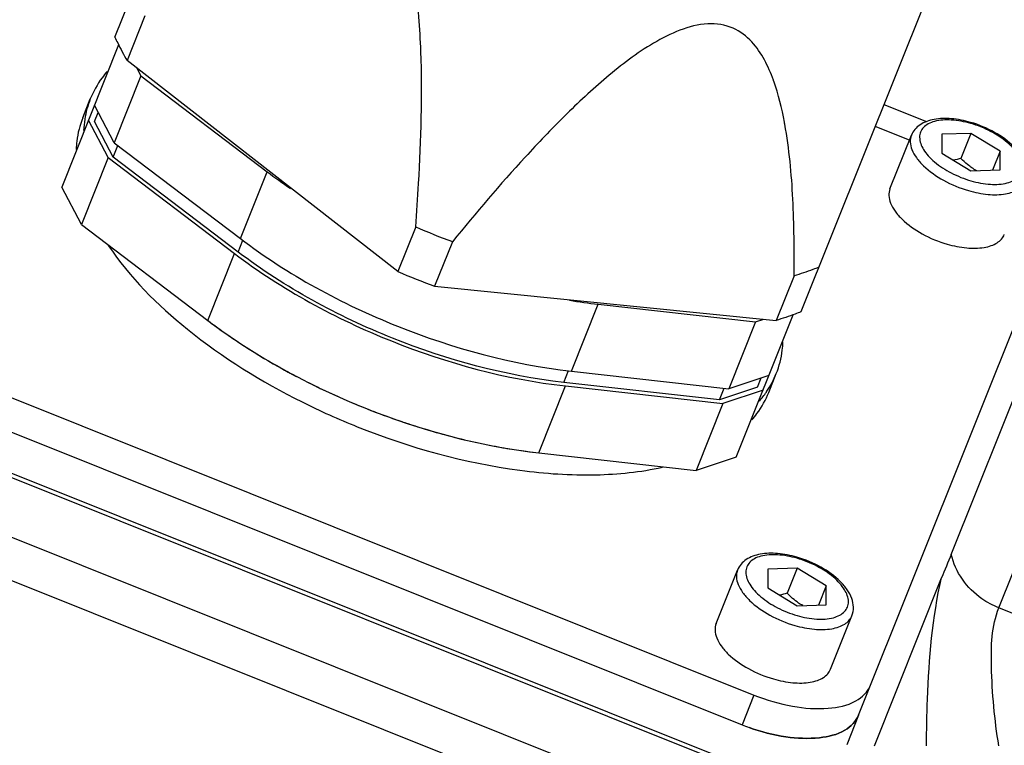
# Model space of a CAD drawing. Header units: millimetres. Extents: x 0 to 9512, y 0 to 6728.
# Tile 91 of 119: x 4897 to 4977, y 4321 to 4380. Entities that reach past the tile are written whole.
import ezdxf

# ---------------------------------------------------------------- set-up
doc = ezdxf.new("R2010")
doc.units = ezdxf.units.MM
doc.header["$LTSCALE"] = 523.16
doc.layers.get('0').update_dxf_attribs({"linetype": 'CONTINUOUS'})
for name, color, linetype in [('304102000091DXF_CONTINUOUS_LINE', 7, 'CONTINUOUS'), ('304105000236DXF_CONTINUOUS_LINE', 7, 'CONTINUOUS'), ('304106000059DXF_CONTINUOUS_LINE', 7, 'CONTINUOUS'), ('304109000080DXF_CONTINUOUS_LINE', 7, 'CONTINUOUS'), ('304109000081DXF_CONTINUOUS_LINE', 7, 'CONTINUOUS'), ('304109000083DXF_CONTINUOUS_LINE', 7, 'CONTINUOUS'), ('501023000078DXF_CONTINUOUS_LINE', 7, 'CONTINUOUS'), ('运动范围_DXF_DIMENSION', 7, 'CONTINUOUS')]:
    doc.layers.add(name, color=color, linetype=linetype)
doc.styles.get("Standard").update_dxf_attribs({"font": 'txt', "width": 0.7})
doc.dimstyles.new('DIMSTYLE_1', dxfattribs={"dimtxt": 80, "dimasz": 48, "dimexe": 1, "dimexo": 0, "dimgap": 2.5, "dimtad": 1, "dimdsep": 46, "dimtxsty": 'Standard', "dimblk": '_FILLED', "dimblk1": '_FILLED', "dimblk2": '_FILLED', "dimcen": 0.09, "dimclrt": 5, "dimazin": 2, "dimtp": 0.5, "dimtm": 0.5, "dimtfac": 1, "dimtofl": 0, "dimtmove": 0, "dimatfit": 3, "dimldrblk": '_FILLED', "dimfxl": 0, "dimtolj": 1, "dimarcsym": 0})
doc.dimstyles.new('DIMSTYLE_12', dxfattribs={"dimtxt": 80, "dimasz": 48, "dimexe": 1, "dimexo": 0, "dimgap": 2.5, "dimtad": 0, "dimtih": 1, "dimtoh": 1, "dimdec": 0, "dimdsep": 46, "dimtxsty": 'Standard', "dimblk": '_FILLED', "dimblk1": '_FILLED', "dimblk2": '_FILLED', "dimcen": 0.09, "dimclrt": 5, "dimazin": 2, "dimtp": 2, "dimtm": 2, "dimtfac": 1, "dimtdec": 0, "dimtofl": 0, "dimtmove": 0, "dimatfit": 3, "dimldrblk": '_FILLED', "dimfxl": 0, "dimtolj": 1, "dimarcsym": 0})
doc.dimstyles.new('DIMSTYLE_5', dxfattribs={"dimtxt": 80, "dimasz": 48, "dimexe": 1, "dimexo": 0, "dimgap": 2.5, "dimtad": 1, "dimdec": 1, "dimdsep": 46, "dimtxsty": 'Standard', "dimblk": '_FILLED', "dimblk1": '_FILLED', "dimblk2": '_FILLED', "dimcen": 0.09, "dimclrt": 5, "dimazin": 2, "dimtp": 1.2, "dimtm": 1.2, "dimtfac": 1, "dimtdec": 1, "dimtofl": 0, "dimtmove": 0, "dimatfit": 3, "dimldrblk": '_FILLED', "dimfxl": 0, "dimtolj": 1, "dimarcsym": 0})
doc.dimstyles.new('DIMSTYLE_8', dxfattribs={"dimtxt": 80, "dimasz": 48, "dimexe": 1, "dimexo": 0, "dimgap": 2.5, "dimtad": 0, "dimtih": 1, "dimtoh": 1, "dimdec": 1, "dimdsep": 46, "dimtxsty": 'Standard', "dimblk": '_FILLED', "dimblk1": '_FILLED', "dimblk2": '_FILLED', "dimcen": 0.09, "dimclrt": 5, "dimazin": 2, "dimtp": 0.5, "dimtm": 0.5, "dimtfac": 1, "dimtdec": 1, "dimtofl": 0, "dimtmove": 0, "dimatfit": 3, "dimldrblk": '_FILLED', "dimfxl": 0, "dimtolj": 1, "dimarcsym": 0})

# ---------------------------------------------------------------- blocks, each defined once
blk = doc.blocks.new('_FILLED')
at = {"color": 0, "linetype": 'ByBlock'}
blk.add_solid([(0, 0), (-1, 0.1667), (-1, -0.1667)], dxfattribs=at)
blk = doc.blocks.new('*D1')
at = {"layer": '运动范围_DXF_DIMENSION', "color": 2, "linetype": 'Continuous', "transparency": 16777216}
for p, q in [((4873.138, 4253.615), (4873.138, 5672.273)), ((5022.138, 4701.574), (5022.138, 5672.273)), ((4947.638, 5664.273), (4643.296, 5664.273)), ((4873.138, 5664.273), (4947.638, 5664.273)), ((5022.138, 5664.273), (4947.638, 5664.273))]:
    blk.add_line(p, q, dxfattribs=at)
at = {"layer": '运动范围_DXF_DIMENSION', "color": 2, "linetype": 'Continuous', "transparency": 16777216, "xscale": 48, "yscale": 48, "zscale": 48, "rotation": 180}
blk.add_blockref('_FILLED', (4873.138, 5664.273), dxfattribs=at)
at = {"layer": '运动范围_DXF_DIMENSION', "color": 2, "linetype": 'Continuous', "transparency": 16777216, "xscale": 48, "yscale": 48, "zscale": 48}
blk.add_blockref('_FILLED', (5022.138, 5664.273), dxfattribs=at)
blk = doc.blocks.new('*D8')
at = {"layer": '运动范围_DXF_DIMENSION', "color": 2, "linetype": 'Continuous', "transparency": 16777216}
for p, q in [((5174.899, 5526.07), (4189.42, 5526.07)), ((4197.42, 5526.07), (4197.42, 4786.842)), ((4197.42, 4047.615), (4197.42, 4786.842)), ((4832.742, 4047.615), (4189.42, 4047.615))]:
    blk.add_line(p, q, dxfattribs=at)
at = {"layer": '运动范围_DXF_DIMENSION', "color": 2, "linetype": 'Continuous', "transparency": 16777216, "xscale": 48, "yscale": 48, "zscale": 48}
for p, rotation in [((4197.42, 5526.07), 90), ((4197.42, 4047.615), 270)]:
    blk.add_blockref('_FILLED', p, dxfattribs=dict(at, rotation=rotation))
blk = doc.blocks.new('*D15')
at = {"layer": '运动范围_DXF_DIMENSION', "color": 2, "linetype": 'Continuous', "transparency": 16777216}
blk.add_line((6874.571, 4584.615), (6874.571, 2760.889), dxfattribs=at)
blk = doc.blocks.new('*D19')
at = {"layer": '运动范围_DXF_DIMENSION', "color": 2, "linetype": 'Continuous', "transparency": 16777216}
for p, q in [((5242.646, 4996.864), (5242.646, 3763.12)), ((5242.646, 3763.12), (5359.884, 3297.689)), ((5359.884, 3297.689), (5359.884, 2760.889))]:
    blk.add_line(p, q, dxfattribs=at)

msp = doc.modelspace()

# ---------------------------------------------------------------- linework, layer by layer
at = {"color": 2, "linetype": 'Continuous'}
for centre, radius, start, end in [((5022.138, 4584.615), 1852.433, 310, 200), ((4336.162, 4334.941), 1122.433, 36.137256, 209.137256)]:
    msp.add_arc(centre, radius, start, end, dxfattribs=at)
at = {"layer": '304102000091DXF_CONTINUOUS_LINE', "color": 9, "linetype": 'Continuous'}
for p, q in [((4966.797, 4372.615), (4970.259, 4371.23)), ((4976.136, 4331.776), (4985.36, 4354.837)), ((4883.451, 4347.345), (4954.296, 4319.007)), ((4874.619, 4342.535), (4955.055, 4310.361)), ((4881.785, 4343.182), (4952.63, 4314.844)), ((5009.224, 4318.541), (4976.136, 4331.776))]:
    msp.add_line(p, q, dxfattribs=at)
at = {"layer": '304102000091DXF_CONTINUOUS_LINE', "color": 7, "linetype": 'Continuous'}
for p, q in [((4972.276, 4336.118), (4981.5, 4359.179)), ((4883.576, 4347.658), (4954.296, 4319.37)), ((4966.029, 4320.574), (4971.481, 4334.204))]:
    msp.add_line(p, q, dxfattribs=at)
msp.add_open_spline([(4972.276, 4336.118), (4972.02, 4335.477), (4971.737, 4334.845), (4971.481, 4334.204)], degree=3, dxfattribs=at)
at = {"layer": '304102000091DXF_CONTINUOUS_LINE', "color": 9, "linetype": 'Continuous'}
for points, knots in [([(4976.136, 4331.776), (4975.652, 4331.97), (4973.901, 4332.895), (4972.576, 4334.692), (4972.276, 4336.118)], [0, 0, 0, 0, 0.263248, 1, 1, 1, 1]), ([(4970.269, 4320.584), (4970.269, 4321.845), (4970.368, 4326.402), (4970.739, 4330.988), (4971.481, 4334.204)], [0, 0, 0, 0, 0.276617, 1, 1, 1, 1]), ([(4976.136, 4320.583), (4975.792, 4322.712), (4975.444, 4326.413), (4975.543, 4330.294), (4976.136, 4331.776)], [0, 0, 0, 0, 0.574646, 1, 1, 1, 1])]:
    msp.add_open_spline(points, degree=3, knots=knots, dxfattribs=at)
at = {"layer": '304105000236DXF_CONTINUOUS_LINE', "color": 7, "linetype": 'Continuous'}
for p, q in [((4968.876, 4369.735), (4966.09, 4370.849)), ((4964.754, 4323.08), (4979.832, 4360.775)), ((4885.684, 4352.929), (4956.249, 4324.704)), ((4884.719, 4350.517), (4955.284, 4322.291))]:
    msp.add_line(p, q, dxfattribs=at)
at = {"layer": '304105000236DXF_CONTINUOUS_LINE', "color": 9, "linetype": 'Continuous'}
msp.add_line((4956.249, 4324.704), (4955.284, 4322.291), dxfattribs=at)
at = {"layer": '304105000236DXF_CONTINUOUS_LINE', "color": 7, "linetype": 'Continuous'}
msp.add_arc((4961.577, 4338.025), 16.946, 248.19916, 250.28104, dxfattribs=at)
for points, knots in [([(4956.249, 4324.704), (4957.26, 4324.299), (4959.251, 4323.708), (4962.089, 4323.496), (4964.417, 4323.949), (4965.502, 4324.951), (4965.719, 4325.493)], [0, 0, 0, 0, 0.319599, 0.60386, 0.828864, 1, 1, 1, 1]), ([(4964.754, 4323.08), (4964.548, 4322.566), (4963.554, 4321.605), (4961.382, 4321.109), (4958.714, 4321.231), (4956.828, 4321.726), (4955.859, 4322.073)], [0, 0, 0, 0, 0.172873, 0.396744, 0.679149, 1, 1, 1, 1])]:
    msp.add_open_spline(points, degree=3, knots=knots, dxfattribs=at)
at = {"layer": '304106000059DXF_CONTINUOUS_LINE', "color": 7, "linetype": 'Continuous'}
msp.add_line((4964.754, 4323.08), (4963.789, 4320.668), dxfattribs=at)
msp.add_arc((4961.577, 4338.025), 16.946, 248.19916, 250.28104, dxfattribs=at)
msp.add_open_spline([(4955.859, 4322.073), (4956.828, 4321.726), (4958.714, 4321.231), (4961.382, 4321.109), (4963.554, 4321.605), (4964.548, 4322.566), (4964.754, 4323.08)], degree=3, knots=[0, 0, 0, 0, 0.320851, 0.603256, 0.827127, 1, 1, 1, 1], dxfattribs=at)
at = {"layer": '304109000080DXF_CONTINUOUS_LINE', "color": 7, "linetype": 'Continuous'}
for p, q in [((4904.657, 4377.474), (4900.037, 4365.924)), ((4906.146, 4375.565), (4906.475, 4374.944)), ((4906.475, 4374.944), (4904.304, 4369.517)), ((4906.475, 4374.944), (4916.718, 4367.17)), ((4904.304, 4369.517), (4902.69, 4372.557)), ((4903.822, 4368.311), (4902.208, 4371.351)), ((4902.698, 4371.229), (4902.998, 4371.979)), ((4904.226, 4368.349), (4902.698, 4371.229)), ((4904.226, 4368.349), (4904.603, 4369.29)), ((4904.304, 4369.517), (4914.547, 4361.742)), ((4903.822, 4368.311), (4901.651, 4362.883)), ((4903.822, 4368.311), (4914.064, 4360.536)), ((4914.369, 4360.65), (4904.226, 4368.349)), ((4901.651, 4362.883), (4900.037, 4365.924)), ((4901.651, 4362.883), (4911.893, 4355.108)), ((4943.597, 4356.418), (4956.376, 4354.984)), ((4954.817, 4344.012), (4959.437, 4355.562)), ((4956.376, 4354.984), (4954.205, 4349.557)), ((4956.376, 4354.984), (4957.043, 4355.206)), ((4941.426, 4350.99), (4954.205, 4349.557)), ((4957.471, 4350.645), (4954.205, 4349.557)), ((4953.456, 4348.657), (4940.801, 4350.077)), ((4940.944, 4349.784), (4953.722, 4348.35)), ((4956.549, 4349.688), (4956.849, 4350.438)), ((4956.549, 4349.688), (4953.456, 4348.657)), ((4953.456, 4348.657), (4953.833, 4349.598)), ((4956.988, 4349.439), (4953.722, 4348.35)), ((4953.722, 4348.35), (4951.551, 4342.923)), ((4938.773, 4344.357), (4951.551, 4342.923)), ((4954.817, 4344.012), (4951.551, 4342.923))]:
    msp.add_line(p, q, dxfattribs=at)
at = {"layer": '304109000080DXF_CONTINUOUS_LINE', "color": 9, "linetype": 'Continuous'}
for p, q in [((4914.547, 4361.742), (4916.718, 4367.17)), ((4914.369, 4360.65), (4914.749, 4361.6)), ((4911.893, 4355.108), (4914.064, 4360.536)), ((4941.426, 4350.99), (4943.597, 4356.418)), ((4940.801, 4350.077), (4941.181, 4351.027)), ((4938.773, 4344.357), (4940.944, 4349.784))]:
    msp.add_line(p, q, dxfattribs=at)
at = {"layer": '304109000080DXF_CONTINUOUS_LINE', "color": 7, "linetype": 'Continuous'}
for centre, start, end in [((4945.196, 4404.719), 232.82184, 235.68101), ((4948.871, 4403.249), 260.71617, 263.57534)]:
    msp.add_arc(centre, 47.127, start, end, dxfattribs=at)
for points in [[(4914.547, 4361.742), (4918.421, 4358.801), (4927.083, 4354.109), (4936.592, 4351.533), (4941.426, 4350.99)], [(4914.064, 4360.536), (4917.939, 4357.595), (4926.601, 4352.903), (4936.109, 4350.327), (4940.944, 4349.784)], [(4940.801, 4350.077), (4936.047, 4350.61), (4926.697, 4353.144), (4918.18, 4357.757), (4914.369, 4360.65)], [(4911.893, 4355.108), (4915.768, 4352.167), (4924.43, 4347.475), (4933.938, 4344.899), (4938.773, 4344.357)]]:
    msp.add_open_spline(points, degree=3, dxfattribs=at)
at = {"layer": '304109000081DXF_CONTINUOUS_LINE', "color": 7, "linetype": 'Continuous'}
for p, q in [((4901.747, 4371.545), (4902.358, 4373.073)), ((4957.456, 4349.262), (4958.067, 4350.79))]:
    msp.add_line(p, q, dxfattribs=at)
for centre, radius, start, end in [((4910.014, 4370.151), 8.207, 171.04511, 177.53339), ((4939.67, 4391.707), 45.946, 232.7697, 234.07843), ((4941.01, 4393.563), 48.235, 234.08273, 235.97381), ((4941.996, 4395.011), 49.987, 235.96572, 236.46447), ((4943.052, 4396.621), 51.913, 236.47476, 238.71015), ((4944.468, 4398.947), 54.635, 238.7081, 240.91824), ((4945.591, 4400.961), 56.941, 240.91587, 243.01811), ((4950.964, 4353.641), 7.653, 325.93936, 338.12689), ((4946.247, 4402.241), 58.38, 243.01469, 244.61691), ((4946.567, 4402.911), 59.122, 244.61476, 245.123), ((4946.813, 4403.446), 59.711, 245.12466, 247.16057), ((4950.508, 4353.954), 8.207, 318.86379, 325.35207), ((4950.745, 4353.783), 7.915, 325.39343, 325.97617), ((4946.088, 4401.652), 59.421, 243.47593, 248.2096), ((4946.884, 4403.61), 59.89, 247.15864, 249.23854), ((4946.822, 4403.442), 59.711, 249.23661, 251.27252), ((4946.631, 4402.883), 59.12, 251.27418, 251.78818), ((4946.401, 4402.177), 58.378, 251.78605, 253.38251), ((4945.993, 4400.799), 56.941, 253.37907, 255.48131), ((4945.417, 4398.567), 54.635, 255.47894, 257.68908), ((4944.839, 4395.907), 51.913, 257.68703, 259.92242), ((4944.493, 4394.012), 49.987, 259.93272, 260.43146), ((4944.209, 4392.283), 48.235, 260.42337, 262.31445), ((4943.899, 4390.016), 45.946, 262.31875, 263.62748)]:
    msp.add_arc(centre, radius, start, end, dxfattribs=at)
for points, knots in [([(4903.736, 4375.308), (4903.589, 4375.139), (4903.038, 4374.455), (4902.601, 4373.68), (4902.358, 4373.073)], [0, 0, 0, 0, 0.255182, 1, 1, 1, 1]), ([(4901.747, 4371.545), (4901.504, 4370.938), (4901.286, 4370.075), (4901.213, 4369.2), (4901.204, 4368.977)], [0, 0, 0, 0, 0.744818, 1, 1, 1, 1]), ([(4903.819, 4361.19), (4905.554, 4358.598), (4910.456, 4353.723), (4916.266, 4350.126), (4919.552, 4348.485)], [0, 0, 0, 0, 0.459172, 1, 1, 1, 1]), ([(4958.067, 4350.79), (4958.309, 4351.396), (4958.528, 4352.26), (4958.6, 4353.134), (4958.61, 4353.358)], [0, 0, 0, 0, 0.744818, 1, 1, 1, 1]), ([(4956.078, 4347.027), (4956.225, 4347.196), (4956.776, 4347.879), (4957.213, 4348.655), (4957.456, 4349.262)], [0, 0, 0, 0, 0.255182, 1, 1, 1, 1]), ([(4924.03, 4346.476), (4928.266, 4344.782), (4934.732, 4342.978), (4943.164, 4342.409), (4947.045, 4342.797), (4948.814, 4343.193)], [0, 0, 0, 0, 0.541092, 0.78508, 1, 1, 1, 1])]:
    msp.add_open_spline(points, degree=3, knots=knots, dxfattribs=at)
msp.add_open_spline([(4902.358, 4373.073), (4902.147, 4372.545), (4901.996, 4371.99), (4901.907, 4371.429)], degree=3, dxfattribs=at)
at = {"layer": '304109000083DXF_CONTINUOUS_LINE', "color": 7, "linetype": 'Continuous'}
for p, q in [((4904.363, 4378.085), (4916.552, 4408.557)), ((4972.26, 4386.273), (4960.072, 4355.802)), ((4906.787, 4379.811), (4905.34, 4376.193)), ((4927.334, 4359.069), (4905.34, 4376.193)), ((4928.781, 4362.687), (4927.334, 4359.069)), ((4931.77, 4361.491), (4930.323, 4357.873)), ((4959.506, 4358.723), (4958.059, 4355.105)), ((4930.323, 4357.873), (4958.059, 4355.105))]:
    msp.add_line(p, q, dxfattribs=at)
for centre, radius, start, end in [((4943.401, 4369.352), 15.358, 19.6036, 19.99581), ((4927.824, 4365.425), 31.439, 10.2802, 10.57876), ((4955.317, 4424.693), 67.445, 246.83115, 249.56603), ((4953.872, 4421.081), 67.452, 246.83103, 249.56615)]:
    msp.add_arc(centre, radius, start, end, dxfattribs=at)
for points, knots in [([(4929.202, 4376.926), (4929.166, 4377.868), (4929.058, 4379.759), (4928.74, 4382.598), (4928.18, 4385.429), (4927.251, 4388.129), (4925.872, 4390.082), (4924.351, 4390.957), (4922.831, 4391.299), (4920.955, 4391.04), (4919.601, 4390.479), (4918.951, 4390.156)], [0, 0, 0, 0, 0.134444, 0.270213, 0.407469, 0.545325, 0.676783, 0.736386, 0.791727, 0.896357, 1, 1, 1, 1]), ([(4957.833, 4374.603), (4957.629, 4375.164), (4957.153, 4376.266), (4956.13, 4377.787), (4954.56, 4378.991), (4952.404, 4379.311), (4950.184, 4378.715), (4947.379, 4377.279), (4944.244, 4374.892), (4940.84, 4371.719), (4936.631, 4367.3), (4933.682, 4363.831), (4931.77, 4361.491)], [0, 0, 0, 0, 0.050774, 0.101692, 0.154659, 0.213906, 0.279666, 0.347236, 0.481164, 0.612923, 0.743035, 1, 1, 1, 1]), ([(4904.363, 4378.085), (4904.433, 4377.927), (4904.733, 4377.283), (4905.069, 4376.656), (4905.34, 4376.193)], [0, 0, 0, 0, 0.243424, 1, 1, 1, 1]), ([(4928.781, 4362.687), (4928.87, 4363.861), (4929.19, 4368.599), (4929.336, 4373.356), (4929.202, 4376.926)], [0, 0, 0, 0, 0.247848, 1, 1, 1, 1]), ([(4959.506, 4358.723), (4959.535, 4360.798), (4959.493, 4364.914), (4959.123, 4369.027), (4958.758, 4371.036)], [0, 0, 0, 0, 0.504021, 1, 1, 1, 1]), ([(4961.519, 4359.42), (4961.359, 4359.354), (4960.698, 4359.094), (4960.023, 4358.872), (4959.506, 4358.723)], [0, 0, 0, 0, 0.243424, 1, 1, 1, 1]), ([(4960.072, 4355.802), (4959.912, 4355.736), (4959.251, 4355.476), (4958.575, 4355.254), (4958.059, 4355.105)], [0, 0, 0, 0, 0.243424, 1, 1, 1, 1])]:
    msp.add_open_spline(points, degree=3, knots=knots, dxfattribs=at)
msp.add_open_spline([(4958.729, 4371.197), (4958.519, 4372.317), (4958.251, 4373.431), (4957.869, 4374.504)], degree=3, dxfattribs=at)
at = {"layer": '501023000078DXF_CONTINUOUS_LINE', "color": 7, "linetype": 'Continuous'}
for p, q in [((4967.297, 4365.789), (4969.034, 4370.131)), ((4973.87, 4370.281), (4971.503, 4370.201)), ((4971.503, 4370.201), (4971.503, 4368.677)), ((4973.87, 4370.281), (4973.055, 4368.244)), ((4976.237, 4368.836), (4973.87, 4370.281)), ((4971.503, 4368.677), (4973.87, 4367.232)), ((4976.237, 4368.836), (4975.619, 4367.29)), ((4976.237, 4367.311), (4976.237, 4368.836)), ((4973.87, 4367.232), (4976.237, 4367.311)), ((4953.185, 4330.507), (4954.921, 4334.849)), ((4959.757, 4334.998), (4957.39, 4334.919)), ((4957.39, 4334.919), (4957.39, 4333.395)), ((4959.757, 4334.998), (4958.942, 4332.961)), ((4962.124, 4333.553), (4959.757, 4334.998)), ((4957.39, 4333.395), (4959.757, 4331.95)), ((4962.124, 4333.553), (4961.506, 4332.008)), ((4962.124, 4332.029), (4962.124, 4333.553)), ((4959.757, 4331.95), (4962.124, 4332.029)), ((4962.469, 4326.793), (4964.206, 4331.135))]:
    msp.add_line(p, q, dxfattribs=at)
for points, knots in [([(4973.843, 4371.174), (4973.335, 4371.32), (4972.347, 4371.515), (4970.934, 4371.494), (4969.895, 4371.143), (4969.301, 4370.627), (4969.103, 4370.302), (4969.034, 4370.131)], [0, 0, 0, 0, 0.297806, 0.562371, 0.790071, 0.895996, 1, 1, 1, 1]), ([(4978.319, 4366.417), (4978.407, 4366.636), (4978.489, 4367.124), (4978.327, 4367.862), (4977.941, 4368.567), (4977.149, 4369.485), (4975.786, 4370.451), (4974.52, 4370.978), (4973.843, 4371.174)], [0, 0, 0, 0, 0.098645, 0.200595, 0.31036, 0.431308, 0.705132, 1, 1, 1, 1]), ([(4967.297, 4365.789), (4967.228, 4365.615), (4967.168, 4365.207), (4967.331, 4364.569), (4967.712, 4363.917), (4968.522, 4363.011), (4969.93, 4362.034), (4971.238, 4361.494), (4971.94, 4361.291)], [0, 0, 0, 0, 0.080007, 0.170222, 0.276429, 0.3998, 0.687638, 1, 1, 1, 1]), ([(4971.94, 4361.291), (4972.46, 4361.141), (4973.456, 4360.941), (4974.68, 4360.946), (4975.506, 4361.147), (4975.993, 4361.373), (4976.366, 4361.68), (4976.529, 4361.941), (4976.582, 4362.075)], [0, 0, 0, 0, 0.320631, 0.598871, 0.717409, 0.82181, 0.914377, 1, 1, 1, 1]), ([(4959.73, 4335.892), (4959.222, 4336.038), (4958.235, 4336.233), (4956.821, 4336.212), (4955.782, 4335.861), (4955.188, 4335.345), (4954.99, 4335.02), (4954.921, 4334.849)], [0, 0, 0, 0, 0.297806, 0.562371, 0.790071, 0.895996, 1, 1, 1, 1]), ([(4964.206, 4331.135), (4964.294, 4331.354), (4964.376, 4331.842), (4964.214, 4332.58), (4963.828, 4333.284), (4963.037, 4334.203), (4961.674, 4335.169), (4960.408, 4335.696), (4959.73, 4335.892)], [0, 0, 0, 0, 0.098645, 0.200595, 0.31036, 0.431308, 0.705132, 1, 1, 1, 1]), ([(4960.22, 4331.962), (4960.104, 4332.027), (4959.641, 4332.311), (4959.23, 4332.671), (4958.942, 4332.961)], [0, 0, 0, 0, 0.246215, 1, 1, 1, 1]), ([(4953.185, 4330.507), (4953.115, 4330.333), (4953.055, 4329.925), (4953.218, 4329.287), (4953.599, 4328.635), (4954.41, 4327.729), (4955.817, 4326.752), (4957.125, 4326.212), (4957.827, 4326.009)], [0, 0, 0, 0, 0.080007, 0.170222, 0.276429, 0.3998, 0.687638, 1, 1, 1, 1]), ([(4957.827, 4326.009), (4958.347, 4325.859), (4959.343, 4325.659), (4960.568, 4325.664), (4961.393, 4325.865), (4961.88, 4326.091), (4962.253, 4326.398), (4962.416, 4326.658), (4962.469, 4326.793)], [0, 0, 0, 0, 0.320631, 0.598871, 0.717409, 0.82181, 0.914377, 1, 1, 1, 1])]:
    msp.add_open_spline(points, degree=3, knots=knots, dxfattribs=at)
at = {"layer": '501023000078DXF_CONTINUOUS_LINE', "color": 9, "linetype": 'Continuous'}
for points, knots in [([(4973.87, 4371.08), (4973.351, 4371.229), (4972.371, 4371.416), (4971.172, 4371.358), (4970.417, 4371.079), (4970.011, 4370.787), (4969.755, 4370.399), (4969.644, 4369.757), (4969.924, 4369.064), (4970.41, 4368.434), (4971.133, 4367.744), (4972.28, 4367.007), (4973.32, 4366.591), (4973.87, 4366.433)], [0, 0, 0, 0, 0.152486, 0.280213, 0.332601, 0.378025, 0.419207, 0.460414, 0.55747, 0.61785, 0.685754, 0.838329, 1, 1, 1, 1]), ([(4973.87, 4366.433), (4974.388, 4366.283), (4975.369, 4366.097), (4976.567, 4366.154), (4977.323, 4366.433), (4977.728, 4366.726), (4977.984, 4367.113), (4978.095, 4367.756), (4977.815, 4368.449), (4977.329, 4369.078), (4976.607, 4369.768), (4975.46, 4370.505), (4974.42, 4370.921), (4973.87, 4371.08)], [0, 0, 0, 0, 0.152486, 0.280213, 0.332601, 0.378025, 0.419207, 0.460414, 0.55747, 0.61785, 0.685754, 0.838329, 1, 1, 1, 1]), ([(4969.034, 4370.131), (4968.965, 4369.957), (4968.905, 4369.549), (4969.068, 4368.911), (4969.448, 4368.259), (4970.259, 4367.353), (4971.667, 4366.376), (4972.975, 4365.836), (4973.677, 4365.633)], [0, 0, 0, 0, 0.08001, 0.170229, 0.276435, 0.399804, 0.687635, 1, 1, 1, 1]), ([(4973.677, 4365.633), (4974.196, 4365.484), (4975.192, 4365.283), (4976.417, 4365.288), (4977.243, 4365.489), (4977.73, 4365.715), (4978.103, 4366.022), (4978.265, 4366.283), (4978.319, 4366.417)], [0, 0, 0, 0, 0.320643, 0.598876, 0.717412, 0.82181, 0.914377, 1, 1, 1, 1]), ([(4959.757, 4335.798), (4959.238, 4335.947), (4958.258, 4336.134), (4957.059, 4336.076), (4956.304, 4335.797), (4955.898, 4335.504), (4955.642, 4335.117), (4955.531, 4334.475), (4955.812, 4333.782), (4956.297, 4333.152), (4957.02, 4332.462), (4958.167, 4331.725), (4959.207, 4331.309), (4959.757, 4331.151)], [0, 0, 0, 0, 0.152486, 0.280213, 0.332601, 0.378025, 0.419207, 0.460414, 0.55747, 0.61785, 0.685754, 0.838329, 1, 1, 1, 1]), ([(4959.757, 4331.151), (4960.275, 4331.001), (4961.256, 4330.814), (4962.454, 4330.872), (4963.21, 4331.151), (4963.615, 4331.444), (4963.872, 4331.831), (4963.982, 4332.473), (4963.702, 4333.166), (4963.217, 4333.796), (4962.494, 4334.486), (4961.347, 4335.223), (4960.307, 4335.639), (4959.757, 4335.798)], [0, 0, 0, 0, 0.152486, 0.280213, 0.332601, 0.378025, 0.419207, 0.460414, 0.55747, 0.61785, 0.685754, 0.838329, 1, 1, 1, 1]), ([(4954.921, 4334.849), (4954.852, 4334.675), (4954.792, 4334.267), (4954.955, 4333.629), (4955.336, 4332.977), (4956.146, 4332.071), (4957.554, 4331.094), (4958.862, 4330.554), (4959.564, 4330.351)], [0, 0, 0, 0, 0.08001, 0.170229, 0.276435, 0.399804, 0.687635, 1, 1, 1, 1]), ([(4959.564, 4330.351), (4960.084, 4330.201), (4961.08, 4330.001), (4962.304, 4330.006), (4963.13, 4330.207), (4963.617, 4330.433), (4963.99, 4330.74), (4964.153, 4331.001), (4964.206, 4331.135)], [0, 0, 0, 0, 0.320643, 0.598876, 0.717412, 0.82181, 0.914377, 1, 1, 1, 1])]:
    msp.add_open_spline(points, degree=3, knots=knots, dxfattribs=at)
at = {"layer": '501023000078DXF_CONTINUOUS_LINE', "color": 7, "linetype": 'Continuous'}
for points in [[(4973.055, 4368.244), (4972.855, 4368.187), (4972.652, 4368.137), (4972.448, 4368.098)], [(4973.603, 4367.742), (4973.411, 4367.899), (4973.229, 4368.068), (4973.055, 4368.244)], [(4974.333, 4367.244), (4974.076, 4367.387), (4973.832, 4367.556), (4973.603, 4367.742)], [(4958.942, 4332.961), (4958.742, 4332.905), (4958.539, 4332.854), (4958.335, 4332.816)]]:
    msp.add_open_spline(points, degree=3, dxfattribs=at)

# ---------------------------------------------------------------- dimensions: what is measured, and where the dimension line sits
at = {"layer": '运动范围_DXF_DIMENSION', "color": 2, "linetype": 'Continuous'}
dim = msp.add_linear_dim(base=(5022.138, 5664.273), p1=(4873.138, 4253.615), p2=(5022.138, 4701.574), dimstyle='DIMSTYLE_1', dxfattribs=at)
dim.commit()
dim.dimension.update_dxf_attribs({"geometry": '*D1', "text_midpoint": (4643.296, 5664.273), "dimtype": 160})
dim = msp.add_linear_dim(base=(4197.42, 5526.07), p1=(4832.742, 4047.615), p2=(5174.899, 5526.07), angle=90, dimstyle='DIMSTYLE_5', dxfattribs=at)
dim.commit()
dim.dimension.update_dxf_attribs({"geometry": '*D8', "text_midpoint": (4197.42, 4606.289), "dimtype": 160})
for feature_location, offset, origin, dimstyle, override, picture, middle in [((5242.646, 4996.864), (117.238, -2235.974), (4873.138, 4996.864), 'DIMSTYLE_8', {"dimgap": 19.999905, "dimtad": 1, "dimtih": 0, "dimtoh": 0}, '*D19', (5339.884, 2440.889)), ((6874.571, 4584.615), (0, -1823.726), (4873.138, 4584.615), 'DIMSTYLE_12', {"dimgap": 19.999889, "dimtad": 1, "dimtih": 0, "dimtoh": 0}, '*D15', (6854.571, 2496.889))]:
    dim = msp.add_ordinate_dim(feature_location=feature_location, offset=offset, dtype=1, origin=origin, dimstyle=dimstyle, override=override, dxfattribs=at)
    dim.commit()
    dim.dimension.update_dxf_attribs({"geometry": picture, "text_midpoint": middle})

doc.saveas('drawing.dxf')
